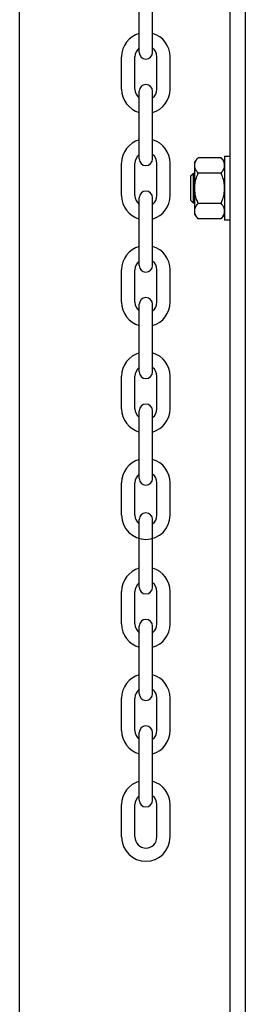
# Model space of a CAD drawing. Header units: inches. Extents: x 170 to 312, y 215 to 248.
# Tile 236 of 256: x 226.159 to 226.287, y 222.172 to 222.729. Entities that reach past the tile are written whole.
import ezdxf

# ---------------------------------------------------------------- set-up
doc = ezdxf.new("R2010")
doc.units = ezdxf.units.IN
doc.header["$LTSCALE"] = 0.25
doc.header["$MEASUREMENT"] = 0
doc.layers.add('MOTOR LH', color=7, linetype='Continuous')

msp = doc.modelspace()

# ---------------------------------------------------------------- linework, layer by layer
at = {"layer": 'MOTOR LH'}
for p, q in [((226.1593482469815, 220.4169811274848), (226.1593482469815, 224.6116862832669)), ((226.278709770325, 220.6835661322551), (226.278709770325, 224.6108812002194)), ((226.2872355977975, 220.6942234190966), (226.2872355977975, 224.6108812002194)), ((226.2271293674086, 222.7105533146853), (226.2271293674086, 222.7488304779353)), ((226.2346382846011, 222.7105533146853), (226.2346382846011, 222.7488304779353)), ((226.2171480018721, 222.6897664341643), (226.2171480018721, 222.7080808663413)), ((226.2246569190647, 222.6897664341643), (226.2246569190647, 222.7080808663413)), ((226.237110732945, 222.6897664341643), (226.237110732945, 222.7080808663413)), ((226.2446196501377, 222.6897664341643), (226.2446196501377, 222.7080808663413)), ((226.2271293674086, 222.6502988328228), (226.2271293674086, 222.6885759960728)), ((226.2346382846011, 222.6502988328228), (226.2346382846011, 222.6885759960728)), ((226.2585547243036, 222.6187749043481), (226.2585547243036, 222.6486153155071)), ((226.2735516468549, 222.6509234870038), (226.260473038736, 222.6509234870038)), ((226.2754699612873, 222.6518039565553), (226.2754699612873, 222.6155862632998)), ((226.2171480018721, 222.6295119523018), (226.2171480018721, 222.6478263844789)), ((226.2246569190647, 222.6295119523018), (226.2246569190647, 222.6478263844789)), ((226.237110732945, 222.6295119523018), (226.237110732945, 222.6478263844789)), ((226.2446196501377, 222.6295119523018), (226.2446196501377, 222.6478263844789)), ((226.2563721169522, 222.6267313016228), (226.2563721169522, 222.6406590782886)), ((226.2579340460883, 222.6251693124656), (226.2579340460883, 222.6422209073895)), ((226.2735516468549, 222.6423092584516), (226.260473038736, 222.6423092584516)), ((226.2271293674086, 222.5900443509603), (226.2271293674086, 222.6283215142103)), ((226.2346382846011, 222.5900443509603), (226.2346382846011, 222.6283215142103)), ((226.2735516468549, 222.6250809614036), (226.260473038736, 222.6250809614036)), ((226.2735516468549, 222.6164667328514), (226.260473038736, 222.6164667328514)), ((226.2171480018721, 222.5692574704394), (226.2171480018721, 222.5875719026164)), ((226.2246569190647, 222.5692574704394), (226.2246569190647, 222.5875719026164)), ((226.237110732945, 222.5692574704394), (226.237110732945, 222.5875719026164)), ((226.2446196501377, 222.5692574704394), (226.2446196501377, 222.5875719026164)), ((226.2271293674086, 222.5297898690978), (226.2271293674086, 222.5680670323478)), ((226.2346382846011, 222.5297898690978), (226.2346382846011, 222.5680670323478)), ((226.2171480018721, 222.5090029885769), (226.2171480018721, 222.5273174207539)), ((226.2246569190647, 222.5090029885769), (226.2246569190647, 222.5273174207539)), ((226.237110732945, 222.5090029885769), (226.237110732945, 222.5273174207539)), ((226.2446196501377, 222.5090029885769), (226.2446196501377, 222.5273174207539)), ((226.2271293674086, 222.4695353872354), (226.2271293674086, 222.5078125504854)), ((226.2346382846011, 222.4695353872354), (226.2346382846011, 222.5078125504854)), ((226.2171480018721, 222.4487485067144), (226.2171480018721, 222.4670629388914)), ((226.2246569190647, 222.4487485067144), (226.2246569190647, 222.4670629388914)), ((226.237110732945, 222.4487485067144), (226.237110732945, 222.4670629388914)), ((226.2446196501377, 222.4487485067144), (226.2446196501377, 222.4670629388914)), ((226.2271293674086, 222.4079988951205), (226.2271293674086, 222.4462760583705)), ((226.2346382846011, 222.4079988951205), (226.2346382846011, 222.4462760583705)), ((226.2171480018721, 222.3872120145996), (226.2171480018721, 222.4055264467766)), ((226.2246569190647, 222.3872120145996), (226.2246569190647, 222.4055264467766)), ((226.237110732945, 222.3872120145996), (226.237110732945, 222.4055264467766)), ((226.2446196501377, 222.3872120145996), (226.2446196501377, 222.4055264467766)), ((226.2271293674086, 222.347744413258), (226.2271293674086, 222.3860215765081)), ((226.2346382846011, 222.347744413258), (226.2346382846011, 222.3860215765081)), ((226.2171480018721, 222.3269575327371), (226.2171480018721, 222.3452719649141)), ((226.2246569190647, 222.3269575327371), (226.2246569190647, 222.3452719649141)), ((226.237110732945, 222.3269575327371), (226.237110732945, 222.3452719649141)), ((226.2446196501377, 222.3269575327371), (226.2446196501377, 222.3452719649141)), ((226.2271293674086, 222.2874899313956), (226.2271293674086, 222.3257670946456)), ((226.2346382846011, 222.2874899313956), (226.2346382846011, 222.3257670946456)), ((226.2171480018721, 222.2667030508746), (226.2171480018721, 222.2850174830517)), ((226.2246569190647, 222.2667030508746), (226.2246569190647, 222.2850174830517)), ((226.237110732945, 222.2667030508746), (226.237110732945, 222.2850174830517)), ((226.2446196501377, 222.2667030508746), (226.2446196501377, 222.2850174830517))]:
    msp.add_line(p, q, dxfattribs=at)
for centre, radius, start, end in [((226.2308838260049, 222.7080808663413), 0.01373582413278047, 105.8627163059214, 180), ((226.2308838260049, 222.7080808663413), 0.01373582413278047, 7.016709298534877e-15, 74.13728369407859), ((226.2308838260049, 222.7080808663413), 0.006226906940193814, 127.0808355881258, 180), ((226.2308838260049, 222.7105533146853), 0.003754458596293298, 180, 7.016709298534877e-15), ((226.2308838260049, 222.7080808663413), 0.006226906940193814, 7.016709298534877e-15, 52.91916441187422), ((226.2308838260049, 222.6897664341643), 0.01373582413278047, 180, 254.1372836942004), ((226.2308838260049, 222.6897664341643), 0.006226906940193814, 180, 232.919164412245), ((226.2308838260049, 222.6885759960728), 0.003754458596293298, 7.016709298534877e-15, 180), ((226.2308838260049, 222.6897664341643), 0.01373582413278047, 285.8627163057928, 7.016709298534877e-15), ((226.2308838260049, 222.6897664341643), 0.006226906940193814, 307.0808355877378, 7.016709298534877e-15), ((226.2308838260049, 222.6478263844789), 0.01373582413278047, 105.8627163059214, 180), ((226.2308838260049, 222.6478263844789), 0.01373582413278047, 7.016709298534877e-15, 74.13728369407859), ((226.2308838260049, 222.6478263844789), 0.006226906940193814, 127.0808355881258, 180), ((226.2308838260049, 222.6502988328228), 0.003754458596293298, 180, 7.016709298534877e-15), ((226.2308838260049, 222.6478263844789), 0.006226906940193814, 7.016709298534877e-15, 52.91916441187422), ((226.2308838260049, 222.6283215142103), 0.003754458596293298, 7.016709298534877e-15, 180), ((226.2308838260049, 222.6295119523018), 0.01373582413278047, 180, 254.1372836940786), ((226.2308838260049, 222.6295119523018), 0.006226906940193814, 180, 232.9191644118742), ((226.2308838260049, 222.6295119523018), 0.01373582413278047, 285.8627163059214, 7.016709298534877e-15), ((226.2308838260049, 222.6295119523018), 0.006226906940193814, 307.0808355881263, 7.016709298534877e-15), ((226.2308838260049, 222.5875719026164), 0.01373582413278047, 105.8627163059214, 180), ((226.2308838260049, 222.5875719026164), 0.01373582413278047, 7.016709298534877e-15, 74.13728369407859), ((226.2308838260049, 222.5875719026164), 0.006226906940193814, 127.0808355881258, 180), ((226.2308838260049, 222.5900443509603), 0.003754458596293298, 180, 7.016709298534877e-15), ((226.2308838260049, 222.5875719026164), 0.006226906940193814, 7.016709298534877e-15, 52.91916441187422), ((226.2308838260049, 222.5680670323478), 0.003754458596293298, 7.016709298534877e-15, 180), ((226.2308838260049, 222.5692574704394), 0.01373582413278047, 180, 254.1372836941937), ((226.2308838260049, 222.5692574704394), 0.006226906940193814, 180, 232.9191644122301), ((226.2308838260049, 222.5692574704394), 0.01373582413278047, 285.862716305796, 7.016709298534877e-15), ((226.2308838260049, 222.5692574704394), 0.006226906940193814, 307.0808355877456, 7.016709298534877e-15), ((226.2308838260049, 222.5273174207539), 0.01373582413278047, 105.8627163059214, 180), ((226.2308838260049, 222.5273174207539), 0.01373582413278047, 7.016709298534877e-15, 74.13728369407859), ((226.2308838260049, 222.5273174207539), 0.006226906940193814, 127.0808355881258, 180), ((226.2308838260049, 222.5273174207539), 0.006226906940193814, 7.016709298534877e-15, 52.91916441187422), ((226.2308838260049, 222.5297898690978), 0.003754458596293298, 180, 7.016709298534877e-15), ((226.2308838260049, 222.5078125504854), 0.003754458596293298, 7.016709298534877e-15, 180), ((226.2308838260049, 222.5090029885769), 0.01373582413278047, 180, 254.1372836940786), ((226.2308838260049, 222.5090029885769), 0.006226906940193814, 180, 232.9191644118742), ((226.2308838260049, 222.5090029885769), 0.01373582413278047, 285.8627163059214, 7.016709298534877e-15), ((226.2308838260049, 222.5090029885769), 0.006226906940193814, 307.0808355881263, 7.016709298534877e-15), ((226.2308838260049, 222.4670629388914), 0.01373582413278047, 105.8627163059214, 180), ((226.2308838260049, 222.4670629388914), 0.01373582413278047, 7.016709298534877e-15, 74.13728369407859), ((226.2308838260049, 222.4670629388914), 0.006226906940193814, 127.0808355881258, 180), ((226.2308838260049, 222.4670629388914), 0.006226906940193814, 7.016709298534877e-15, 52.91916441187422), ((226.2308838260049, 222.4695353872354), 0.003754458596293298, 180, 7.016709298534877e-15), ((226.2308838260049, 222.4487485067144), 0.01373582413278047, 180, 7.016709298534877e-15), ((226.2308838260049, 222.4487485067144), 0.006226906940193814, 180, 232.9191644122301), ((226.2308838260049, 222.4462760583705), 0.003754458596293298, 7.016709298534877e-15, 180), ((226.2308838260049, 222.4487485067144), 0.006226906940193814, 307.0808355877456, 7.016709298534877e-15), ((226.2308838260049, 222.4055264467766), 0.01373582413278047, 105.8627163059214, 180), ((226.2308838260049, 222.4055264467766), 0.01373582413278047, 7.016709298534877e-15, 74.13728369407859), ((226.2308838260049, 222.4055264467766), 0.006226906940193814, 127.0808355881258, 180), ((226.2308838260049, 222.4055264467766), 0.006226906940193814, 7.016709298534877e-15, 52.91916441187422), ((226.2308838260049, 222.4079988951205), 0.003754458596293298, 180, 7.016709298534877e-15), ((226.2308838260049, 222.3872120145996), 0.01373582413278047, 180, 254.1372836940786), ((226.2308838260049, 222.3872120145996), 0.006226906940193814, 180, 232.9191644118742), ((226.2308838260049, 222.3860215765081), 0.003754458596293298, 7.016709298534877e-15, 180), ((226.2308838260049, 222.3872120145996), 0.01373582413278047, 285.8627163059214, 7.016709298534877e-15), ((226.2308838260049, 222.3872120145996), 0.006226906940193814, 307.0808355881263, 7.016709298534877e-15), ((226.2308838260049, 222.3452719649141), 0.01373582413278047, 105.8627163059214, 180), ((226.2308838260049, 222.3452719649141), 0.01373582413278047, 7.016709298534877e-15, 74.13728369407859), ((226.2308838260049, 222.3452719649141), 0.006226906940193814, 127.0808355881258, 180), ((226.2308838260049, 222.347744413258), 0.003754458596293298, 180, 7.016709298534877e-15), ((226.2308838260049, 222.3452719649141), 0.006226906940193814, 7.016709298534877e-15, 52.91916441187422), ((226.2308838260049, 222.3269575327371), 0.01373582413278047, 180, 254.1372836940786), ((226.2308838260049, 222.3269575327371), 0.006226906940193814, 180, 232.9191644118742), ((226.2308838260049, 222.3257670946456), 0.003754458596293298, 7.016709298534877e-15, 180), ((226.2308838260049, 222.3269575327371), 0.01373582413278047, 285.8627163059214, 7.016709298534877e-15), ((226.2308838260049, 222.3269575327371), 0.006226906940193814, 307.0808355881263, 7.016709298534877e-15), ((226.2308838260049, 222.2850174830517), 0.01373582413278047, 105.8627163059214, 180), ((226.2308838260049, 222.2850174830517), 0.01373582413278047, 7.016709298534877e-15, 74.13728369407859), ((226.2308838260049, 222.2850174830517), 0.006226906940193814, 127.0808355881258, 180), ((226.2308838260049, 222.2874899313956), 0.003754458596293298, 180, 7.016709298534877e-15), ((226.2308838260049, 222.2850174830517), 0.006226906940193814, 7.016709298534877e-15, 52.91916441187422), ((226.2308838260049, 222.2667030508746), 0.01373582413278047, 180, 7.016709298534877e-15), ((226.2308838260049, 222.2667030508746), 0.006226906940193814, 180, 7.016709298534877e-15)]:
    msp.add_arc(centre, radius, start, end, dxfattribs=at)
for points in [[(226.2585547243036, 222.6486153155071), (226.260473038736, 222.6509234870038)], [(226.2735516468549, 222.6509234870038), (226.2754699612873, 222.6486153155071)], [(226.2754699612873, 222.6518039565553), (226.278709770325, 222.6518039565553)], [(226.2563721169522, 222.6406590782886), (226.2579340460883, 222.6422209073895)], [(226.2579340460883, 222.6422209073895), (226.2585547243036, 222.6422209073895)], [(226.2579340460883, 222.6251693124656), (226.2563721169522, 222.6267313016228)], [(226.2585547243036, 222.6251693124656), (226.2579340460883, 222.6251693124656)], [(226.260473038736, 222.6164667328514), (226.2585547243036, 222.6187749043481)], [(226.2754699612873, 222.6187749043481), (226.2735516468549, 222.6164667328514)], [(226.278709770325, 222.6155862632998), (226.2754699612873, 222.6155862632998)]]:
    msp.add_open_spline(points, degree=1, dxfattribs=at)
for points, knots in [([(226.2585547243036, 222.6466163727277), (226.2586097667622, 222.6471399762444), (226.2587213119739, 222.6482010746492), (226.259475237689, 222.6496420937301), (226.2601689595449, 222.6505329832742), (226.260473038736, 222.6509234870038)], [0, 0, 0, 0, 0.3536518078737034, 0.7166861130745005, 0.9999999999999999, 0.9999999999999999, 0.9999999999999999, 0.9999999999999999]), ([(226.2754699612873, 222.6466163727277), (226.2754149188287, 222.6471399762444), (226.275303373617, 222.6482010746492), (226.2745494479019, 222.6496420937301), (226.273855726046, 222.6505329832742), (226.2735516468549, 222.6509234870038)], [0, 0, 0, 0, 0.3536518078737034, 0.7166861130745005, 0.9999999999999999, 0.9999999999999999, 0.9999999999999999, 0.9999999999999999]), ([(226.260473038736, 222.6423092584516), (226.2600302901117, 222.642892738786), (226.2591344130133, 222.644073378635), (226.2586041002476, 222.6455433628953), (226.25856473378, 222.6463988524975), (226.2585547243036, 222.6466163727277)], [0, 0, 0, 0, 0.4215150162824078, 0.8529120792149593, 1, 1, 1, 1]), ([(226.2735516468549, 222.6423092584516), (226.2739944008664, 222.6428927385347), (226.274890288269, 222.6440733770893), (226.2754205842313, 222.6455433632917), (226.2754599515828, 222.6463988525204), (226.2754699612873, 222.6466163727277)], [0, 0, 0, 0, 0.4215153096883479, 0.8529121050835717, 1, 1, 1, 1]), ([(226.2585547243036, 222.6336951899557), (226.2585587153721, 222.633972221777), (226.2585789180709, 222.635374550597), (226.2589543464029, 222.6379212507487), (226.2597407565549, 222.6404937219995), (226.2603230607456, 222.6419374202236), (226.260473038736, 222.6423092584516)], [0, 0, 0, 0, 0.09362301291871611, 0.4739175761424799, 0.8645024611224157, 1, 1, 1, 1]), ([(226.2754699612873, 222.6336951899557), (226.2754659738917, 222.6339722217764), (226.2754457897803, 222.6353745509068), (226.275070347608, 222.6379212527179), (226.2742839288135, 222.6404937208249), (226.273701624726, 222.6419374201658), (226.2735516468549, 222.6423092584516)], [0, 0, 0, 0, 0.09362295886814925, 0.4739174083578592, 0.8645025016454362, 1, 1, 1, 1]), ([(226.260473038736, 222.6250809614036), (226.2601883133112, 222.6258096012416), (226.2595123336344, 222.6275394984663), (226.258735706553, 222.6304151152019), (226.2586155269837, 222.6325932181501), (226.2585547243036, 222.6336951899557)], [0, 0, 0, 0, 0.2644601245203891, 0.6278668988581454, 0.9999999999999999, 0.9999999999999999, 0.9999999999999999, 0.9999999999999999]), ([(226.2735516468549, 222.6250809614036), (226.2738363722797, 222.6258096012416), (226.2745123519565, 222.6275394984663), (226.275288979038, 222.6304151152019), (226.2754091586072, 222.6325932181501), (226.2754699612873, 222.6336951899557)], [0, 0, 0, 0, 0.2644601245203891, 0.6278668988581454, 0.9999999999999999, 0.9999999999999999, 0.9999999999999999, 0.9999999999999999]), ([(226.2585547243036, 222.6207738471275), (226.2586097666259, 222.6212974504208), (226.2587213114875, 222.6223585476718), (226.2594752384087, 222.6237995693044), (226.2601689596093, 222.6246904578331), (226.260473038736, 222.6250809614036)], [0, 0, 0, 0, 0.3536519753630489, 0.7166859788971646, 1, 1, 1, 1]), ([(226.260473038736, 222.6164667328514), (226.260030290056, 222.6170502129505), (226.2591344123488, 222.6182308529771), (226.2586040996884, 222.6197008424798), (226.2585647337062, 222.6205563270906), (226.2585547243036, 222.6207738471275)], [0, 0, 0, 0, 0.4215143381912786, 0.8529111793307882, 0.9999999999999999, 0.9999999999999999, 0.9999999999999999, 0.9999999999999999]), ([(226.2754699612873, 222.6207738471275), (226.275414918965, 222.6212974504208), (226.2753033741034, 222.6223585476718), (226.2745494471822, 222.6237995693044), (226.2738557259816, 222.6246904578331), (226.2735516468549, 222.6250809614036)], [0, 0, 0, 0, 0.3536519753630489, 0.7166859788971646, 1, 1, 1, 1]), ([(226.2735516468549, 222.6164667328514), (226.2739944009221, 222.6170502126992), (226.2748902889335, 222.6182308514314), (226.2754205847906, 222.6197008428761), (226.2754599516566, 222.6205563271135), (226.2754699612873, 222.6207738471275)], [0, 0, 0, 0, 0.42151463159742, 0.852911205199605, 1, 1, 1, 1])]:
    msp.add_open_spline(points, degree=3, knots=knots, dxfattribs=at)

doc.saveas('drawing.dxf')
